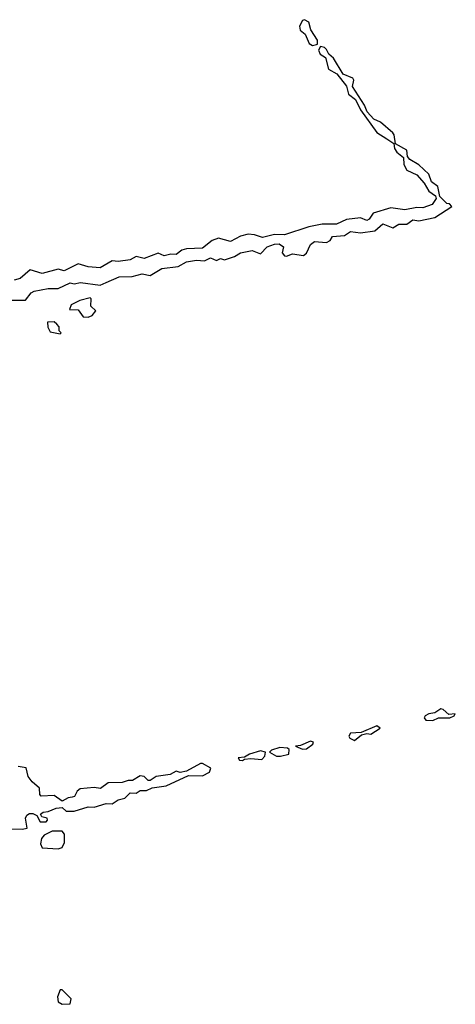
# Model space of a CAD drawing. Extents: x 2601477 to 2753313, y 449408 to 581029.
# Tile 199 of 203: x 2709293 to 2711468, y 545268 to 550177. Entities that reach past the tile are written whole.
import ezdxf

# ---------------------------------------------------------------- set-up
doc = ezdxf.new("R2010")
doc.units = 0

msp = doc.modelspace()

# ---------------------------------------------------------------- linework, layer by layer
at = {"layer": '0CON05XD'}
for points in [[(2710755, 550048), (2710775, 550052.5), (2710780, 550055), (2710778.8, 550075), (2710746.1, 550126.1), (2710736.7, 550165), (2710715, 550176.7), (2710705, 550172.5), (2710690, 550145), (2710692.5, 550125), (2710717.5, 550105), (2710737.3, 550057.3), (2710755, 550048)], [(2709235, 548777.5), (2709321.7, 548778.3), (2709350.6, 548815), (2709365, 548822.9), (2709435, 548836.2), (2709485, 548835.8), (2709545, 548864.3), (2709565, 548860), (2709596.1, 548866.1), (2709695, 548853.3), (2709725, 548866), (2709790, 548895), (2709855, 548895.8), (2709905, 548909.2), (2709945, 548901.2), (2710003.1, 548936.9), (2710085, 548945.8), (2710125, 548970), (2710175, 548977.1), (2710215, 548974.2), (2710245, 548989.4), (2710275, 548976.7), (2710295, 548986.7), (2710315, 548978.8), (2710365, 548996), (2710395, 549014), (2710454.3, 549025.7), (2710495, 549010), (2710528.8, 549045), (2710565, 549057.5), (2710588.8, 549058.8), (2710610, 549045), (2710603.3, 549015), (2710615, 549000), (2710625, 548997.5), (2710655, 549010), (2710709.3, 549000.7), (2710725, 549012.5), (2710744.3, 549055.7), (2710765, 549070), (2710825, 549065.8), (2710843.3, 549075), (2710855, 549096.2), (2710915, 549100), (2710945, 549121.1), (2710995, 549114), (2711065, 549123.8), (2711105, 549159.5), (2711155, 549138.8), (2711185, 549157.1), (2711225, 549157.1), (2711255, 549178.5), (2711285.7, 549174.3), (2711365, 549191.2), (2711450, 549245), (2711438.3, 549258.3), (2711425, 549260), (2711390, 549295), (2711380, 549345), (2711348.8, 549368.8), (2711335, 549406.7), (2711285, 549453.3), (2711240.3, 549480.3), (2711228.8, 549495), (2711225.7, 549525.7), (2711168.3, 549558.3), (2711162.3, 549602.3), (2711155, 549613.3), (2711093.3, 549665), (2711061.4, 549681.4), (2711027.3, 549717.3), (2711015, 549750), (2710954, 549844), (2710960.8, 549875), (2710955.6, 549885.6), (2710907.5, 549905), (2710860, 549985), (2710836.7, 550005), (2710825, 550027.5), (2710815, 550037.5), (2710795, 550042.5), (2710783.8, 550025), (2710793.3, 550005), (2710818.8, 549988.8), (2710835, 549930), (2710876.4, 549906.4), (2710923.8, 549845), (2710933.8, 549805), (2710969.2, 549779.2), (2710995, 549726.7), (2711076.2, 549615), (2711125, 549582.5), (2711160, 549560), (2711164.3, 549535), (2711175, 549516.7), (2711209.2, 549489.2), (2711210, 549455), (2711225, 549426.7), (2711275, 549403.3), (2711312.3, 549362.3), (2711335, 549322.5), (2711368.3, 549298.3), (2711372.5, 549285), (2711352.5, 549255), (2711305, 549238), (2711275, 549240), (2711215, 549229.4), (2711145, 549239.2), (2711057.3, 549212.7), (2711037.1, 549182.9), (2711025, 549175.8), (2710995, 549188), (2710925, 549180.8), (2710875, 549158), (2710802.3, 549157.7), (2710735.8, 549144.2), (2710615, 549104.4), (2710565, 549105.6), (2710505, 549090.6), (2710465, 549104.3), (2710433, 549107), (2710395, 549098), (2710345, 549071.4), (2710285, 549088), (2710254.2, 549075.8), (2710205, 549037.5), (2710125, 549034.4), (2710102.7, 549027.3), (2710075, 549005.7), (2710047.1, 549007.1), (2710015, 549000), (2709985, 549012.9), (2709915, 548986), (2709875, 548996.2), (2709845, 548980), (2709785, 548971.4), (2709755, 548974), (2709695, 548940), (2709635, 548944.2), (2709585, 548960), (2709515.7, 548924.3), (2709485, 548932.5), (2709405, 548911.4), (2709345, 548928.8), (2709295, 548885.8), (2709265, 548878.8)], [(2709635, 548693.3), (2709655, 548702.5), (2709672.5, 548725), (2709648.3, 548748.3), (2709650, 548785), (2709645, 548790), (2709593, 548777), (2709550, 548755), (2709541.7, 548731.7), (2709585, 548730), (2709610, 548695), (2709635, 548693.3)], [(2709495, 548610), (2709500, 548615), (2709490, 548625), (2709490, 548645), (2709478.3, 548658.3), (2709465, 548670), (2709431.7, 548668.3), (2709433, 548643), (2709445, 548620), (2709495, 548610)], [(2711355, 546683.3), (2711383.8, 546696.2), (2711440, 546695), (2711462.5, 546705), (2711467.5, 546715), (2711435, 546712.5), (2711406.9, 546736.9), (2711395, 546740), (2711365, 546720), (2711335, 546716), (2711317.5, 546705), (2711312.5, 546695), (2711320, 546685), (2711355, 546683.3)], [(2710965, 546582.9), (2710998.8, 546611.2), (2711025, 546617.5), (2711045.7, 546614.3), (2711092.5, 546645), (2711075, 546656.2), (2710997.5, 546622.5), (2710945, 546620), (2710936.7, 546605), (2710941.2, 546595), (2710965, 546582.9)], [(2710595, 546504), (2710635.8, 546514.2), (2710638.3, 546538.3), (2710630, 546545), (2710591.7, 546548.3), (2710550, 546535), (2710540, 546525), (2710574.2, 546504.2), (2710595, 546504)], [(2710705, 546540), (2710725, 546541.2), (2710756.7, 546565), (2710760, 546575), (2710745, 546580), (2710695, 546557.5), (2710670, 546555), (2710705, 546540)], [(2710405, 546482.5), (2710415, 546490), (2710447, 546493), (2710501.7, 546488.3), (2710516.2, 546505), (2710520, 546525), (2710495, 546531.2), (2710440, 546515), (2710415, 546500), (2710383, 546497), (2710390, 546485), (2710405, 546482.5)], [(2709245, 546142.5), (2709305, 546140), (2709330, 546145), (2709322.9, 546195), (2709329.7, 546210.3), (2709341.7, 546218.3), (2709358.3, 546218.3), (2709378.8, 546208.8), (2709395, 546177.5), (2709425, 546177.5), (2709432.5, 546185), (2709430, 546195), (2709403, 546203), (2709397.5, 546215), (2709410, 546225), (2709435, 546228.8), (2709475, 546245.8), (2709505, 546248.8), (2709525, 546231.2), (2709565, 546230), (2709635, 546252.5), (2709665, 546250), (2709725, 546268.8), (2709755, 546266.7), (2709785, 546286.7), (2709817.5, 546295), (2709845, 546322.5), (2709875, 546320), (2709895, 546333.3), (2709926.1, 546333.9), (2709955, 546346.7), (2710023.9, 546356.1), (2710135, 546407.5), (2710205, 546406.2), (2710240, 546425), (2710247.5, 546445), (2710205, 546468.8), (2710195, 546468.8), (2710125, 546430), (2710095, 546422.5), (2710075, 546430), (2710045, 546413.3), (2709975, 546403.3), (2709945, 546383.3), (2709933.9, 546383.9), (2709913.9, 546403.9), (2709895, 546406.2), (2709856.1, 546383.9), (2709835, 546383.8), (2709805, 546373.3), (2709735, 546372), (2709696.4, 546343.6), (2709665, 546348.8), (2709595, 546342), (2709579.5, 546330.5), (2709566, 546304), (2709555, 546300), (2709535, 546296.7), (2709505, 546280), (2709465, 546308.8), (2709400, 546305), (2709393.6, 546313.6), (2709392.5, 546345), (2709355, 546376.7), (2709335, 546402.5), (2709326, 546446), (2709285, 546452.5)], [(2709485, 546043.3), (2709505, 546050), (2709516.4, 546073.6), (2709517.5, 546115), (2709505, 546130), (2709455, 546130), (2709415, 546110), (2709402.5, 546095), (2709397, 546067), (2709405, 546047.5), (2709485, 546043.3)], [(2709505, 545267.5), (2709545, 545270), (2709550, 545295), (2709505, 545340), (2709495, 545340), (2709482.5, 545305), (2709485, 545280), (2709505, 545267.5)]]:
    msp.add_lwpolyline(points, dxfattribs=at)

doc.saveas('drawing.dxf')
